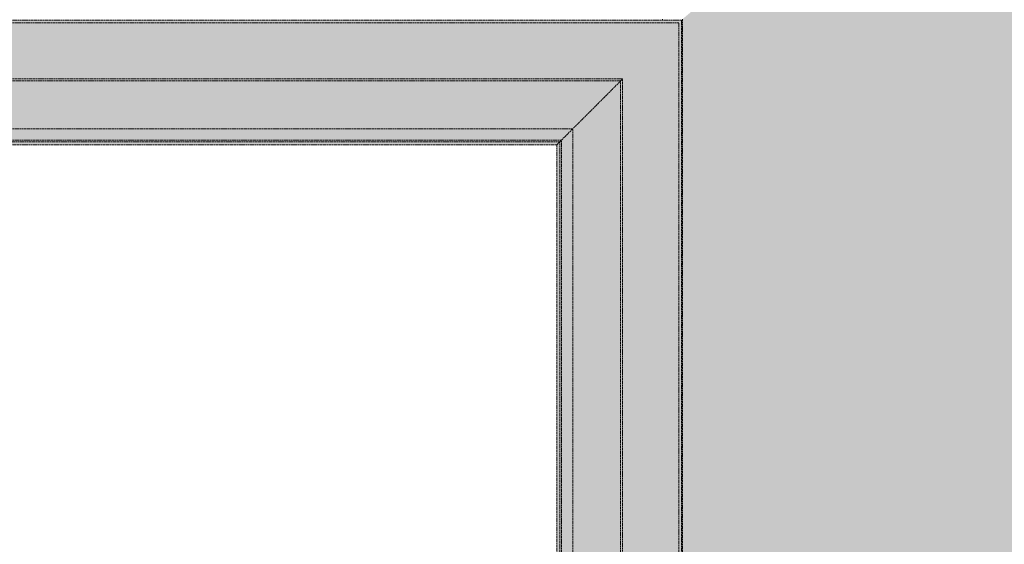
# Model space of a CAD drawing. Header units: millimetres. Extents: x -33648 to 9648, y -23114 to 4340.
# Tile 7 of 11: x -20319 to -18576, y -7023 to -6094. Entities that reach past the tile are written whole.
import ezdxf

# ---------------------------------------------------------------- set-up
doc = ezdxf.new("R2010")
doc.units = ezdxf.units.MM
doc.linetypes.add('_Tracejado médio', pattern=[4, 3, -1])
for name, color, linetype, lineweight in [('A-DETL-MBND', 5, 'Continuous', 25), ('A-GENM', 13, 'Continuous', 18), ('A-ROOF', 132, 'Continuous', 25), ('A-ROOF-OTLN', 132, 'Continuous', 25), ('A-ROOF-PATT', 132, 'Continuous', 25)]:
    doc.layers.add(name, color=color, linetype=linetype, lineweight=lineweight)

# ---------------------------------------------------------------- blocks, each defined once
blk = doc.blocks.new('Embasamento - Embasamento-4325691-PLANTA COBERTURA - MANTER _ DEMOLIR')
at = {"layer": 'A-DETL-MBND', "lineweight": 18}
blk.add_line((-19181.1, -6093.5), (-19181.1, -6094.9), dxfattribs=at)

msp = doc.modelspace()

# ---------------------------------------------------------------- hatches: boundary and pattern name
at = {"layer": 'A-ROOF-OTLN'}
for points in [[(-21981.115, -6099.925), (-19152.548, -6099.925), (-19147.548, -6094.925), (-21981.115, -6094.925)], [(-19147.548, -11588.084), (-19147.548, -6094.925), (-19152.548, -6099.925), (-19152.548, -11583.084)], [(-20785.034, -6199.228), (-19251.851, -6199.228), (-19152.548, -6099.925), (-21981.115, -6099.925), (-21981.115, -6199.228)], [(-19152.548, -11583.084), (-19152.548, -6099.925), (-19251.851, -6199.228), (-19251.851, -11483.781), (-19177.156, -11558.476)], [(-21981.115, -6202.72), (-19255.343, -6202.72), (-19251.851, -6199.228), (-21981.115, -6199.228)], [(-19339.994, -6287.371), (-19255.343, -6202.72), (-21981.115, -6202.72), (-21981.115, -6287.371), (-19498.732, -6287.371)], [(-19255.343, -11480.289), (-19255.343, -6202.72), (-19339.994, -6287.371), (-19339.994, -11395.638), (-19274.522, -11461.111)], [(-19251.851, -11483.781), (-19251.851, -6199.228), (-19255.343, -6202.72), (-19255.343, -11480.289)], [(-21981.115, -6307.385), (-19360.008, -6307.385), (-19339.994, -6287.371), (-21981.115, -6287.371)], [(-19339.994, -11395.638), (-19339.994, -6287.371), (-19360.008, -6307.385), (-19360.008, -11375.624)], [(-21981.115, -6310.524), (-19363.147, -6310.524), (-19360.008, -6307.385), (-21981.115, -6307.385)], [(-21981.115, -6315.505), (-19368.128, -6315.505), (-19363.147, -6310.524), (-21981.115, -6310.524)], [(-19363.147, -11372.485), (-19363.147, -6310.524), (-19368.128, -6315.505), (-19368.128, -11367.504)], [(-19360.008, -11375.624), (-19360.008, -6307.385), (-19363.147, -6310.524), (-19363.147, -11372.485)]]:
    msp.add_hatch(color=41, dxfattribs=at).paths.add_polyline_path(points, flags=0)
at = {"layer": 'A-ROOF-PATT'}
msp.add_hatch(color=41, dxfattribs=at).paths.add_polyline_path([(-15961.139, -14966.045), (-15961.139, -3395.314), (-19146.115, -6093.492), (-19146.115, -11589.517), (-16110.538, -14807.66)], flags=0)

# ---------------------------------------------------------------- linework, layer by layer
at = {"layer": 'A-ROOF', "color": 30, "linetype": '_Tracejado médio', "lineweight": 18}
msp.add_line((-19146.115, -6093.492), (-19146.115, -11589.517), dxfattribs=at)
at = {"layer": 'A-ROOF-OTLN', "color": 30, "linetype": '_Tracejado médio', "lineweight": 18}
for p, q in [((-19147.548, -6094.925), (-21981.115, -6094.925)), ((-19147.548, -11588.084), (-19147.548, -6094.925)), ((-19152.548, -6099.925), (-21981.115, -6099.925)), ((-19152.548, -11583.084), (-19152.548, -6099.925)), ((-19251.851, -6199.228), (-21981.115, -6199.228)), ((-19255.343, -6202.72), (-21981.115, -6202.72)), ((-19255.343, -6202.72), (-19251.851, -6199.228)), ((-19255.343, -11480.289), (-19255.343, -6202.72)), ((-19251.851, -11483.781), (-19251.851, -6199.228)), ((-19339.994, -6287.371), (-21981.115, -6287.371)), ((-19368.128, -6315.505), (-19339.994, -6287.371)), ((-19339.994, -11395.638), (-19339.994, -6287.371)), ((-19360.008, -6307.385), (-21981.115, -6307.385)), ((-19363.147, -6310.524), (-21981.115, -6310.524)), ((-19368.128, -6315.505), (-21981.115, -6315.505)), ((-19368.128, -11367.504), (-19368.128, -6315.505)), ((-19363.147, -11372.485), (-19363.147, -6310.524)), ((-19360.008, -11375.624), (-19360.008, -6307.385))]:
    msp.add_line(p, q, dxfattribs=at)
msp.add_open_spline([(-19338.681, -6286.058), (-19337.486, -6284.858), (-19334.548, -6281.92), (-19328.514, -6275.899), (-19323.026, -6270.399), (-19316.609, -6263.992), (-19309.99, -6257.372), (-19303.475, -6250.834), (-19298.237, -6245.637), (-19293.938, -6241.327), (-19289.579, -6236.926), (-19283.887, -6231.267), (-19276.87, -6224.281), (-19267.482, -6214.78), (-19260.245, -6207.531), (-19255.343, -6202.72)], degree=3, knots=[0.142857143, 0.142857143, 0.142857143, 0.142857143, 0.285714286, 0.357142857, 0.428571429, 0.5, 0.571428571, 0.625, 0.678571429, 0.705357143, 0.732142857, 0.785714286, 0.839285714, 0.892857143, 1, 1, 1, 1], dxfattribs=at)

# ---------------------------------------------------------------- block references
at = {"layer": 'A-GENM'}
msp.add_blockref('Embasamento - Embasamento-4325691-PLANTA COBERTURA - MANTER _ DEMOLIR', (0, 0), dxfattribs=at)

doc.saveas('drawing.dxf')
